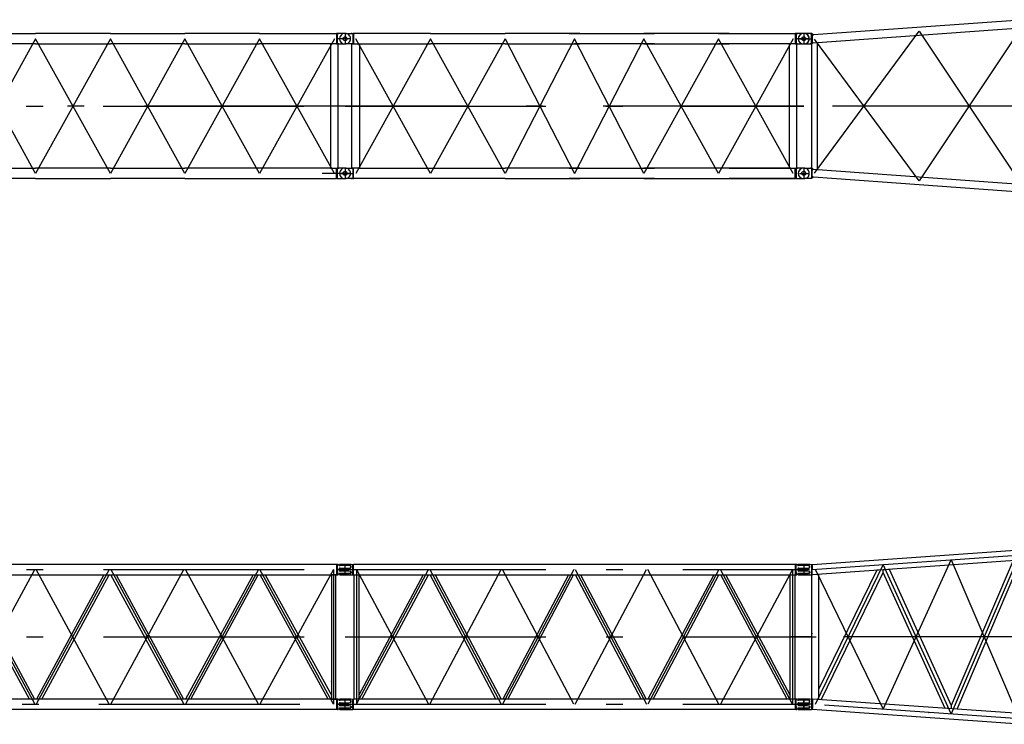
# Model space of a CAD drawing. Extents: x 2355 to 145802, y 9919 to 95870.
# Tile 25 of 60: x 53090 to 65969, y 20568 to 29779. Entities that reach past the tile are written whole.
import ezdxf

# ---------------------------------------------------------------- set-up
doc = ezdxf.new("R2010")
doc.units = 0
doc.header["$LTSCALE"] = 87.5
doc.linetypes.add('CENTER', pattern=[50.5, 30, -9, 2.5, -9])
doc.linetypes.add('HIDDEN', pattern=[12.6, 8.4, -4.2])
doc.layers.add('11', color=7, linetype='CONTINUOUS')

# ---------------------------------------------------------------- blocks, each defined once
blk = doc.blocks.new('*G52')
at = {"layer": '11', "color": 7, "linetype": 'CENTER'}
for p, q in [((45416, 29530), (45274, 29530)), ((45346, 29597), (45346, 29464)), ((46462, 29530), (45486, 27770)), ((46462, 27770), (45486, 29530)), ((47439, 27770), (46462, 29530)), ((47439, 29530), (46462, 27770)), ((48416, 29530), (47439, 27770)), ((48416, 27770), (47439, 29530)), ((49392, 27770), (48416, 29530)), ((49392, 29530), (48416, 27770)), ((50369, 29530), (49392, 27770)), ((50369, 27770), (49392, 29530)), ((51346, 27770), (50369, 29530)), ((51346, 29530), (50369, 27770)), ((52322, 29530), (51346, 27770)), ((52322, 27770), (51346, 29530)), ((53299, 27770), (52322, 29530)), ((53299, 29530), (52322, 27770)), ((54276, 29530), (53299, 27770)), ((54276, 27770), (53299, 29530)), ((55252, 27770), (54276, 29530)), ((55252, 29530), (54276, 27770)), ((56229, 29530), (55252, 27770)), ((56229, 27770), (55252, 29530)), ((57206, 27770), (56229, 29530)), ((57206, 29530), (56229, 27770)), ((57418, 29530), (57234, 29530)), ((57257, 29598), (57263, 29598)), ((57346, 29598), (57346, 29463)), ((57346, 29597), (57346, 29464)), ((57263, 29463), (57252, 29463)), ((57346, 28650), (45346, 28650)), ((45346, 28650), (57346, 28650)), ((45346, 27704), (45346, 27837)), ((45434, 27838), (45428, 27838)), ((57346, 27838), (57346, 27703)), ((45273, 27770), (45457, 27770)), ((45346, 27770), (45417, 27770)), ((45417, 27770), (45429, 27770)), ((45428, 27703), (45439, 27703)), ((57406, 27770), (57046, 27770))]:
    blk.add_line(p, q, dxfattribs=at)
at = {"layer": '11', "color": 7, "linetype": 'CONTINUOUS'}
for p, q in [((45341, 29598), (45346, 29598)), ((45346, 29598), (45351, 29598)), ((45346, 29598), (45446, 29598)), ((45434, 29598), (45428, 29598)), ((45457, 29597), (45446, 29598)), ((46462, 29597), (45457, 29597)), ((46462, 29597), (47439, 29597)), ((48416, 29597), (47439, 29597)), ((48416, 29597), (49392, 29597)), ((50369, 29597), (49392, 29597)), ((50369, 29597), (51346, 29597)), ((52322, 29597), (51346, 29597)), ((52322, 29597), (53299, 29597)), ((54276, 29597), (53299, 29597)), ((54276, 29597), (55252, 29597)), ((56229, 29597), (55252, 29597)), ((56229, 29597), (57235, 29597)), ((57245, 29598), (57235, 29597)), ((57235, 29597), (57235, 29464)), ((57346, 29598), (57245, 29598)), ((57245, 29598), (57245, 29589)), ((57245, 29598), (57245, 29463)), ((45346, 29463), (45341, 29463)), ((45346, 29463), (45351, 29463)), ((45449, 29463), (45346, 29463)), ((45434, 29463), (45428, 29463)), ((45435, 27837), (45435, 29464)), ((45435, 29464), (45536, 29464)), ((45457, 29464), (45435, 29464)), ((45536, 29464), (45536, 27837)), ((45536, 29464), (46462, 29464)), ((47439, 29464), (46462, 29464)), ((47439, 29464), (48416, 29464)), ((49392, 29464), (48416, 29464)), ((49392, 29464), (50369, 29464)), ((51346, 29464), (50369, 29464)), ((51346, 29464), (52322, 29464)), ((53299, 29464), (52322, 29464)), ((53299, 29464), (54276, 29464)), ((55252, 29464), (54276, 29464)), ((55252, 29464), (56229, 29464)), ((57155, 29464), (56229, 29464)), ((57256, 29464), (57155, 29464)), ((57155, 29464), (57155, 27837)), ((57235, 29464), (57256, 29464)), ((57242, 29463), (57346, 29463)), ((57256, 27837), (57256, 29464)), ((45341, 27838), (45346, 27838)), ((45346, 27838), (45351, 27838)), ((45346, 27838), (45446, 27838)), ((45457, 27837), (45435, 27837)), ((45536, 27837), (45435, 27837)), ((45536, 27837), (46462, 27837)), ((46462, 27837), (47439, 27837)), ((48416, 27837), (47439, 27837)), ((48416, 27837), (49392, 27837)), ((50369, 27837), (49392, 27837)), ((50369, 27837), (51346, 27837)), ((52322, 27837), (51346, 27837)), ((52322, 27837), (53299, 27837)), ((54276, 27837), (53299, 27837)), ((54276, 27837), (55252, 27837)), ((56229, 27837), (55252, 27837)), ((57155, 27837), (56229, 27837)), ((57155, 27837), (57256, 27837)), ((57235, 27704), (57235, 27837)), ((57235, 27837), (57256, 27837)), ((57346, 27838), (57245, 27838)), ((57245, 27838), (57245, 27829)), ((57245, 27838), (57245, 27703)), ((57257, 27838), (57263, 27838)), ((45346, 27703), (45341, 27703)), ((45346, 27703), (45351, 27703)), ((45449, 27703), (45346, 27703)), ((45457, 27704), (45449, 27703)), ((46462, 27704), (45457, 27704)), ((47439, 27704), (46462, 27704)), ((47439, 27704), (48416, 27704)), ((49392, 27704), (48416, 27704)), ((49392, 27704), (50369, 27704)), ((51346, 27704), (50369, 27704)), ((51346, 27704), (52322, 27704)), ((53299, 27704), (52322, 27704)), ((53299, 27704), (54276, 27704)), ((55252, 27704), (54276, 27704)), ((55252, 27704), (56229, 27704)), ((56229, 27704), (57235, 27704)), ((57245, 27703), (57235, 27704)), ((57242, 27703), (57346, 27703)), ((57257, 27703), (57263, 27703))]:
    blk.add_line(p, q, dxfattribs=at)
for centre in [(45346, 29530), (57346, 29530), (45346, 27770), (57346, 27770)]:
    blk.add_circle(centre, 25.5, dxfattribs=at)
for centre, start, end in [((45341, 29530), 90, 180), ((45341, 29530), 180, -90), ((45341, 29530), 90, 97.5703), ((45351, 29530), 82.427, 90.0021), ((57351, 29530), 0, 94.2255), ((57351, 29530), -94.2249, 0), ((45341, 29530), -97.5682, -89.9979), ((45351, 29530), -90, -82.4239), ((45341, 27770), 90, 180), ((45341, 27770), 90, 97.5703), ((57351, 27770), 0, 94.2246), ((45341, 27770), 180, -90), ((45341, 27770), -97.5686, -89.9979), ((57351, 27770), -94.2253, 0)]:
    blk.add_arc(centre, 67.5, start, end, dxfattribs=at)
blk = doc.blocks.new('*G53')
at = {"layer": '11', "color": 7, "linetype": 'CENTER'}
for p, q in [((57418, 29530), (57234, 29530)), ((57346, 29597), (57346, 29464)), ((58462, 29530), (57486, 27770)), ((58462, 27770), (57486, 29530)), ((59439, 27770), (58462, 29530)), ((59439, 29530), (58462, 27770)), ((59439, 29530), (58462, 27770)), ((60346, 29530), (59439, 27770)), ((59439, 29530), (60346, 27770)), ((61252, 27770), (60346, 29530)), ((61252, 29530), (60346, 27770)), ((61252, 29530), (60346, 27770)), ((62229, 29530), (61252, 27770)), ((62229, 27770), (61252, 29530)), ((62229, 27770), (61252, 29530)), ((63206, 27770), (62229, 29530)), ((63206, 29530), (62229, 27770)), ((63206, 29530), (62229, 27770)), ((63257, 29598), (63263, 29598)), ((63273, 29530), (63457, 29530)), ((63346, 29598), (63346, 29463)), ((63263, 29463), (63252, 29463)), ((63346, 28650), (57346, 28650)), ((57346, 28650), (63346, 28650)), ((57346, 27838), (57346, 27703)), ((57434, 27838), (57428, 27838)), ((63346, 27837), (63346, 27704)), ((63346, 27837), (63346, 27704)), ((57273, 27770), (57457, 27770)), ((57428, 27703), (57439, 27703)), ((63296, 27770), (63417, 27770))]:
    blk.add_line(p, q, dxfattribs=at)
at = {"layer": '11', "color": 7, "linetype": 'CONTINUOUS'}
for p, q in [((57341, 29598), (57346, 29598)), ((57351, 29598), (57346, 29598)), ((57346, 29598), (57446, 29598)), ((57434, 29598), (57428, 29598)), ((57446, 29598), (57446, 29589)), ((57446, 29598), (57446, 29463)), ((57457, 29597), (57446, 29598)), ((58462, 29597), (57457, 29597)), ((57457, 29597), (57457, 29464)), ((58462, 29597), (59439, 29597)), ((60416, 29597), (59439, 29597)), ((60276, 29597), (61252, 29597)), ((60416, 29597), (61392, 29597)), ((62229, 29597), (61252, 29597)), ((62369, 29597), (61392, 29597)), ((62229, 29597), (63235, 29597)), ((62369, 29597), (63235, 29597)), ((63245, 29598), (63235, 29597)), ((63235, 29597), (63235, 29464)), ((63346, 29598), (63245, 29598)), ((63245, 29598), (63245, 29589)), ((63245, 29598), (63245, 29463)), ((57346, 29463), (57341, 29463)), ((57346, 29463), (57351, 29463)), ((57449, 29463), (57346, 29463)), ((57434, 29463), (57428, 29463)), ((57435, 27837), (57435, 29464)), ((57435, 29464), (57536, 29464)), ((57457, 29464), (57435, 29464)), ((57536, 29464), (57536, 27837)), ((57536, 29464), (58462, 29464)), ((59439, 29464), (58462, 29464)), ((59439, 29464), (60416, 29464)), ((61252, 29464), (60345, 29464)), ((61392, 29464), (60416, 29464)), ((61252, 29464), (62229, 29464)), ((61392, 29464), (62369, 29464)), ((63155, 29464), (62229, 29464)), ((63235, 29464), (62369, 29464)), ((63256, 29464), (63155, 29464)), ((63155, 29464), (63155, 27837)), ((63235, 29464), (63256, 29464)), ((63245, 29463), (63235, 29464)), ((63242, 29463), (63346, 29463)), ((63256, 27837), (63256, 29464)), ((57341, 27838), (57346, 27838)), ((57351, 27838), (57346, 27838)), ((57346, 27838), (57446, 27838)), ((57457, 27837), (57435, 27837)), ((57536, 27837), (57435, 27837)), ((57446, 27838), (57446, 27829)), ((57446, 27838), (57446, 27703)), ((57457, 27704), (57457, 27837)), ((57536, 27837), (58462, 27837)), ((58462, 27837), (59439, 27837)), ((60416, 27837), (59439, 27837)), ((60276, 27837), (61252, 27837)), ((60416, 27837), (61392, 27837)), ((62229, 27837), (61252, 27837)), ((62369, 27837), (61392, 27837)), ((63155, 27837), (62229, 27837)), ((62369, 27837), (63235, 27837)), ((63155, 27837), (63256, 27837)), ((63235, 27704), (63235, 27837)), ((63235, 27837), (63256, 27837)), ((63346, 27838), (63245, 27838)), ((63245, 27838), (63245, 27829)), ((63245, 27838), (63245, 27703)), ((63257, 27838), (63263, 27838)), ((57346, 27703), (57341, 27703)), ((57346, 27703), (57351, 27703)), ((57446, 27703), (57346, 27703)), ((57446, 27703), (57457, 27704)), ((58462, 27704), (57457, 27704)), ((59439, 27704), (58462, 27704)), ((59439, 27704), (60416, 27704)), ((61252, 27704), (60276, 27704)), ((61392, 27704), (60416, 27704)), ((61252, 27704), (62229, 27704)), ((61392, 27704), (62369, 27704)), ((62229, 27704), (63235, 27704)), ((63235, 27704), (62369, 27704)), ((63245, 27703), (63235, 27704)), ((63242, 27703), (63346, 27703)), ((63257, 27703), (63263, 27703))]:
    blk.add_line(p, q, dxfattribs=at)
for centre in [(57346, 29530), (63346, 29530), (57346, 27770), (63346, 27770)]:
    blk.add_circle(centre, 25.5, dxfattribs=at)
for centre, start, end in [((57341, 29530), 90, 180), ((57341, 29530), 180, -90), ((63351, 29530), 0, 94.2255), ((63351, 29530), -94.2249, 0), ((57341, 27770), 90, 180), ((57341, 27770), 90, 97.5703), ((63351, 27770), 0, 94.2246), ((57341, 27770), 180, -90), ((57341, 27770), -97.5686, -89.9979), ((63351, 27770), -94.2253, 0)]:
    blk.add_arc(centre, 67.5, start, end, dxfattribs=at)
blk = doc.blocks.new('*G113')
at = {"layer": '11', "color": 7, "linetype": 'CONTINUOUS'}
for p, q in [((66237, 29779), (63475, 29579)), ((66251, 29764), (66237, 29779)), ((66251, 29725), (66251, 29768)), ((66251, 29768), (66259, 29768)), ((66259, 29768), (66262, 29777)), ((66262, 29777), (66356, 29777)), ((66262, 29777), (66262, 29725)), ((66278, 29680), (66278, 29770)), ((63468, 29477), (66242, 29675)), ((66191, 29683), (66261, 29672)), ((66191, 27627), (66191, 29683)), ((66242, 29675), (66251, 29686)), ((66251, 29725), (66251, 29682)), ((66251, 29682), (66259, 29682)), ((66256, 29725), (66394, 29725)), ((66259, 29682), (66262, 29672)), ((66261, 29672), (66261, 27620)), ((66262, 29672), (66262, 29725)), ((66356, 29672), (66262, 29672)), ((63346, 29597), (63341, 29597)), ((63351, 29598), (63346, 29598)), ((63449, 29597), (63346, 29597)), ((63446, 29462), (63446, 29597)), ((63475, 29579), (63449, 29597)), ((63475, 29579), (63457, 29569)), ((63457, 29569), (63457, 29491)), ((63341, 29462), (63346, 29462)), ((63346, 29463), (63351, 29463)), ((63346, 29462), (63446, 29462)), ((63468, 29477), (63446, 29462)), ((63446, 29462), (63446, 29471)), ((63451, 27835), (63451, 29459)), ((63457, 29491), (63468, 29477)), ((63521, 29480), (63521, 27820)), ((63341, 27838), (63346, 27838)), ((63346, 27838), (63446, 27838)), ((63434, 27838), (63428, 27838)), ((63446, 27838), (63446, 27829)), ((63446, 27838), (63446, 27703)), ((63468, 27823), (63446, 27838)), ((63457, 27809), (63468, 27823)), ((63468, 27823), (66242, 27625)), ((63346, 27703), (63341, 27703)), ((63449, 27703), (63346, 27703)), ((63434, 27703), (63428, 27703)), ((63475, 27721), (63449, 27703)), ((63457, 27731), (63457, 27809)), ((63475, 27721), (63457, 27731)), ((66237, 27521), (63475, 27721)), ((66242, 27625), (66251, 27614)), ((66251, 27575), (66251, 27618)), ((66251, 27618), (66259, 27618)), ((66251, 27575), (66251, 27532)), ((66256, 27575), (66408, 27575)), ((66259, 27618), (66262, 27627)), ((66356, 27627), (66262, 27627)), ((66262, 27627), (66262, 27575)), ((66262, 27522), (66262, 27575)), ((66346, 27495), (66346, 27655)), ((66251, 27536), (66237, 27521)), ((66251, 27532), (66259, 27532)), ((66259, 27532), (66262, 27522)), ((66262, 27522), (66356, 27522))]:
    blk.add_line(p, q, dxfattribs=at)
at = {"layer": '11', "color": 7, "linetype": 'HIDDEN'}
for p, q in [((66251, 29686), (66251, 29764)), ((63457, 29569), (63457, 29491)), ((63457, 27731), (63457, 27809)), ((66251, 27614), (66251, 27536))]:
    blk.add_line(p, q, dxfattribs=at)
at = {"layer": '11', "color": 7, "linetype": 'CENTER'}
for p, q in [((66346, 29771), (66346, 29678)), ((63486, 27773), (64856, 29628)), ((66226, 29723), (64856, 27672)), ((64856, 29628), (66224, 27577)), ((66251, 29725), (66408, 29725)), ((63418, 29530), (63234, 29530)), ((63346, 29598), (63346, 29463)), ((63428, 29597), (63439, 29597)), ((64856, 27672), (63486, 29525)), ((63434, 29462), (63428, 29462)), ((66346, 28650), (63346, 28650)), ((63346, 27837), (63346, 27704)), ((63290, 27770), (63417, 27770)), ((66251, 27575), (66408, 27575)), ((66273, 27627), (66262, 27627)), ((66346, 27522), (66346, 27627)), ((66262, 27522), (66273, 27522))]:
    blk.add_line(p, q, dxfattribs=at)
at = {"layer": '11', "color": 7, "linetype": 'CONTINUOUS'}
for centre, radius in [((66346, 29725), 27.5), ((63346, 29530), 25.5), ((63346, 27770), 25.5), ((66346, 27575), 27.5)]:
    blk.add_circle(centre, radius, dxfattribs=at)
for centre, radius, start, end in [((66356, 29725), 52.5, -90, 90), ((63341, 29530), 67.5, 90, 180), ((63341, 29530), 67.5, 180, -90), ((63351, 29530), 67.5, 0, 90), ((63351, 29530), 67.5, -90, 0), ((63341, 27770), 67.5, 90, 180), ((63341, 27770), 67.5, 180, -90), ((66356, 27575), 52.5, -90, 90)]:
    blk.add_arc(centre, radius, start, end, dxfattribs=at)
blk = doc.blocks.new('*G131')
at = {"layer": '11', "color": 7, "linetype": 'CONTINUOUS'}
for p, q in [((63458, 22658), (66233, 22852)), ((66233, 22852), (66245, 22853)), ((66234, 22786), (66234, 22852)), ((66245, 22853), (66252, 22853)), ((66245, 22853), (66245, 22718)), ((66256, 22851), (66262, 22844)), ((66268, 22795), (66268, 22786)), ((66277, 22837), (66403, 22837)), ((66388, 22805), (66278, 22805)), ((66414, 22809), (66388, 22805)), ((66403, 22837), (66414, 22833)), ((66418, 22828), (66418, 22814)), ((66233, 22719), (63458, 22524)), ((64978, 22709), (64978, 22709)), ((66086, 22708), (65274, 20813)), ((66121, 22564), (66121, 22711)), ((66121, 20710), (66121, 22711)), ((66210, 22717), (66210, 20704)), ((66245, 22718), (66233, 22719)), ((66234, 22786), (66234, 22719)), ((66252, 22718), (66245, 22718)), ((66262, 22727), (66256, 22720)), ((66268, 22786), (66268, 22776)), ((66403, 22735), (66277, 22735)), ((66278, 22766), (66388, 22766)), ((66388, 22766), (66414, 22762)), ((66414, 22738), (66403, 22735)), ((66418, 22757), (66418, 22743)), ((63273, 22649), (63273, 22655)), ((63273, 22591), (63273, 22599)), ((63273, 22591), (63273, 22582)), ((63276, 22604), (63288, 22608)), ((63276, 22577), (63288, 22573)), ((63278, 22660), (63418, 22660)), ((63413, 22644), (63278, 22644)), ((63413, 22538), (63278, 22538)), ((63288, 22608), (63394, 22608)), ((63288, 22573), (63394, 22573)), ((63395, 22608), (63414, 22611)), ((63395, 22573), (63414, 22570)), ((63418, 22660), (63423, 22660)), ((63423, 22660), (63446, 22658)), ((63423, 22621), (63423, 22634)), ((63423, 22560), (63423, 22548)), ((63446, 22658), (63446, 22642)), ((63446, 22658), (63458, 22658)), ((63446, 22642), (63446, 22613)), ((63446, 22613), (63446, 22523)), ((63457, 22658), (63457, 22591)), ((63457, 22524), (63457, 22591)), ((64300, 22583), (63540, 21021)), ((63574, 20889), (64384, 22552)), ((64384, 22589), (64300, 22583)), ((64384, 22589), (64462, 22595)), ((64384, 22552), (64384, 22589)), ((64384, 22552), (64384, 22589)), ((65193, 20775), (64384, 22552)), ((64462, 22595), (65274, 20813)), ((65350, 20764), (66121, 22564)), ((63273, 22533), (63273, 22526)), ((63278, 22521), (63418, 22521)), ((63418, 22521), (63423, 22521)), ((63423, 22521), (63446, 22523)), ((63446, 22523), (63458, 22524)), ((63451, 20898), (63451, 22524)), ((63540, 22530), (63540, 20891)), ((63540, 21021), (63540, 20891)), ((63273, 20889), (63273, 20895)), ((63278, 20900), (63418, 20900)), ((63413, 20884), (63278, 20884)), ((63418, 20900), (63423, 20900)), ((63423, 20900), (63446, 20898)), ((63423, 20861), (63423, 20874)), ((63446, 20898), (63446, 20763)), ((66232, 20703), (63458, 20897)), ((63273, 20831), (63273, 20839)), ((63273, 20831), (63273, 20822)), ((63273, 20773), (63273, 20766)), ((63276, 20844), (63288, 20848)), ((63276, 20817), (63288, 20813)), ((63413, 20778), (63278, 20778)), ((63278, 20761), (63418, 20761)), ((63288, 20848), (63394, 20848)), ((63288, 20813), (63394, 20813)), ((63395, 20848), (63414, 20851)), ((63395, 20813), (63414, 20810)), ((63418, 20761), (63423, 20761)), ((63423, 20800), (63423, 20788)), ((63423, 20761), (63446, 20763)), ((63446, 20763), (63458, 20764)), ((63458, 20764), (66232, 20569)), ((65274, 20813), (65274, 20770)), ((66232, 20703), (66245, 20703)), ((66234, 20636), (66234, 20703)), ((66234, 20569), (66234, 20636)), ((66245, 20703), (66252, 20703)), ((66245, 20703), (66245, 20568)), ((66256, 20701), (66262, 20694)), ((66268, 20645), (66268, 20636)), ((66268, 20636), (66268, 20626)), ((66277, 20687), (66403, 20687)), ((66388, 20655), (66278, 20655)), ((66278, 20616), (66388, 20616)), ((66414, 20659), (66388, 20655)), ((66388, 20616), (66414, 20612)), ((66403, 20687), (66414, 20683)), ((66418, 20678), (66418, 20664)), ((66418, 20607), (66418, 20593)), ((66245, 20568), (66232, 20569)), ((66252, 20568), (66245, 20568)), ((66245, 20568), (66245, 20568)), ((66262, 20577), (66256, 20570)), ((66403, 20585), (66277, 20585)), ((66414, 20588), (66403, 20585))]:
    blk.add_line(p, q, dxfattribs=at)
at = {"layer": '11', "color": 7, "linetype": 'CENTER'}
for p, q in [((66345, 22838), (66345, 22733)), ((63457, 22591), (66237, 22786)), ((64385, 20765), (65275, 22718)), ((64918, 22693), (64916, 22693)), ((64979, 22698), (64978, 22698)), ((66165, 22781), (65275, 20703)), ((65275, 22718), (66165, 20641)), ((66165, 22781), (66165, 20641)), ((66457, 22786), (66273, 22786)), ((63236, 22591), (63420, 22591)), ((63345, 22660), (63345, 22523)), ((64385, 22656), (63495, 20828)), ((63495, 22594), (64385, 20765)), ((65275, 20703), (64385, 22656)), ((63450, 21711), (63181, 21711)), ((63239, 21711), (63507, 21711)), ((66489, 21711), (63247, 21711)), ((63456, 21753), (63456, 21752)), ((63345, 20900), (63345, 20763)), ((63446, 20898), (63457, 20898)), ((63457, 20898), (63462, 20898)), ((63462, 20898), (63462, 20884)), ((63462, 20884), (63462, 20778)), ((63236, 20831), (63420, 20831)), ((66234, 20636), (63462, 20830)), ((63462, 20763), (63462, 20778)), ((64979, 20724), (64980, 20724)), ((66457, 20636), (66273, 20636)), ((66345, 20688), (66345, 20583))]:
    blk.add_line(p, q, dxfattribs=at)
at = {"layer": '11', "color": 7, "linetype": 'CONTINUOUS'}
for points in [[(63394, 22608), (63395, 22608)], [(63394, 22573), (63395, 22573)], [(63394, 20848), (63395, 20848)], [(63394, 20813), (63395, 20813)], [(66394, 20618), (66395, 20618)]]:
    blk.add_lwpolyline(points, dxfattribs=at)
for centre, radius, start, end in [((66252, 22848), 4.99, 38.0549, 90.141), ((66277, 22857), 20, -141.9904, -89.999), ((66278, 22795), 10, 90, 180), ((66413, 22828), 5, 0, 71.5098), ((66413, 22814), 5, -71.5669, -0.0018), ((66252, 22723), 5.01, -90, -38.0778), ((66277, 22715), 20, 90, 141.9604), ((66278, 22776), 10, 180, -89.9781), ((66413, 22757), 4.99, 0, 71.6314), ((66413, 22743), 5, -71.5061, -0.0018), ((63278, 22655), 5.01, 90, 179.8515), ((63278, 22649), 5, 180, -90), ((63278, 22599), 5.01, 108.5463, 179.972), ((63278, 22582), 5, 180, -108.4529), ((63278, 22533), 5, 90, -179.8601), ((63413, 22634), 10, 0, 89.9825), ((63413, 22548), 10, -90, 0.0175), ((63413, 22621), 10, -81.7211, -0.002), ((63413, 22560), 10, 0, 81.7537), ((63278, 22526), 5, 180, -90.0873), ((63278, 20895), 5, 90, 179.9476), ((63278, 20889), 5, 180, -89.9301), ((63413, 20874), 10, 0, 90.0109), ((63278, 20839), 5, 108.4939, 179.9982), ((63278, 20822), 5, 180, -108.5166), ((63278, 20773), 5, 90, -179.86), ((63278, 20766), 5, 180, -90.0524), ((63413, 20788), 10, -90, 0.0284), ((63413, 20861), 10, -81.7211, -0.002), ((63413, 20800), 10, 0, 81.7191), ((66252, 20698), 5.01, 38.1028, 90.001), ((66277, 20707), 20, -141.9723, -89.999), ((66278, 20645), 10, 90, -179.9978), ((66278, 20626), 10, 180, -89.9738), ((66413, 20678), 5, 0, 71.5706), ((66413, 20664), 5, -71.5765, -0.0149), ((66413, 20607), 5, 0, 71.565), ((66252, 20573), 5.01, -90, -38.0538), ((66277, 20565), 20, 90, 141.9528), ((66413, 20593), 5, -71.571, 0.02)]:
    blk.add_arc(centre, radius, start, end, dxfattribs=at)
blk = doc.blocks.new('*G132')
at = {"layer": '11', "color": 7, "linetype": 'CENTER'}
for p, q in [((57236, 22591), (57420, 22591)), ((57347, 22521), (57347, 22658)), ((57347, 22591), (63347, 22591)), ((57497, 22591), (58437, 20831)), ((57497, 22591), (57497, 20831)), ((57497, 20831), (58437, 22591)), ((58457, 20831), (59387, 22591)), ((58457, 22591), (59387, 20831)), ((60337, 20831), (59407, 22591)), ((60337, 22591), (59407, 20831)), ((60357, 20831), (61287, 22591)), ((60357, 22591), (61287, 20831)), ((62237, 20831), (61307, 22591)), ((62237, 22591), (61307, 20831)), ((63197, 22591), (62257, 20831)), ((63197, 20831), (62257, 22591)), ((63197, 22591), (63197, 20831)), ((63236, 22591), (63420, 22591)), ((63345, 22660), (63345, 22523)), ((57347, 21711), (63347, 21711)), ((63450, 21711), (63181, 21711)), ((63239, 21711), (63507, 21711)), ((63456, 21753), (63456, 21752)), ((57347, 20761), (57347, 20898)), ((63345, 20778), (63345, 20883)), ((57236, 20831), (57420, 20831)), ((57347, 20831), (63347, 20831)), ((63457, 20831), (63273, 20831))]:
    blk.add_line(p, q, dxfattribs=at)
at = {"layer": '11', "color": 7, "linetype": 'CONTINUOUS'}
for p, q in [((57275, 22649), (57275, 22655)), ((57275, 22591), (57275, 22599)), ((57275, 22591), (57275, 22582)), ((57278, 22604), (57290, 22608)), ((57278, 22577), (57290, 22573)), ((57280, 22660), (57420, 22660)), ((57415, 22644), (57280, 22644)), ((57415, 22538), (57280, 22538)), ((57290, 22608), (57396, 22608)), ((57290, 22573), (57396, 22573)), ((57397, 22608), (57416, 22611)), ((57397, 22573), (57416, 22570)), ((57420, 22660), (57425, 22660)), ((57425, 22660), (57448, 22658)), ((57425, 22621), (57425, 22634)), ((57425, 22560), (57425, 22548)), ((57448, 22535), (57448, 22658)), ((57448, 22658), (57458, 22657)), ((57448, 22564), (57448, 22535)), ((57458, 22524), (57458, 22657)), ((63237, 22657), (57458, 22657)), ((63247, 22658), (63237, 22657)), ((63237, 22524), (63237, 22657)), ((63247, 22537), (63247, 22658)), ((63254, 22658), (63247, 22658)), ((63247, 22658), (63247, 22658)), ((63247, 22561), (63247, 22537)), ((63264, 22649), (63258, 22656)), ((63270, 22591), (63270, 22600)), ((63270, 22581), (63270, 22591)), ((63405, 22642), (63279, 22642)), ((63279, 22540), (63405, 22540)), ((63280, 22610), (63390, 22610)), ((63390, 22571), (63280, 22571)), ((63390, 22610), (63416, 22614)), ((63416, 22567), (63390, 22571)), ((63416, 22638), (63405, 22642)), ((63405, 22540), (63416, 22543)), ((63420, 22619), (63420, 22633)), ((63420, 22548), (63420, 22562)), ((57275, 22533), (57275, 22526)), ((57280, 22521), (57420, 22521)), ((57420, 22521), (57425, 22521)), ((57425, 22521), (57448, 22523)), ((57448, 22523), (57448, 22535)), ((57448, 22523), (57458, 22524)), ((57458, 22524), (63237, 22524)), ((57467, 20897), (57467, 22524)), ((57467, 22524), (57527, 22524)), ((57527, 22524), (57527, 20897)), ((58368, 22524), (57527, 20951)), ((57567, 20897), (58436, 22524)), ((59318, 20897), (58458, 22524)), ((58526, 22524), (59386, 20897)), ((60268, 22524), (59408, 20897)), ((59476, 20897), (60336, 22524)), ((61218, 20897), (60358, 22524)), ((60426, 22524), (61286, 20897)), ((62168, 22524), (61308, 20897)), ((61376, 20897), (62236, 22524)), ((63128, 20897), (62259, 22524)), ((62854, 21537), (62327, 22524)), ((63167, 21537), (63167, 22524)), ((63167, 22524), (63227, 22524)), ((63227, 22524), (63227, 20897)), ((63237, 22524), (63247, 22523)), ((63247, 22523), (63247, 22537)), ((63247, 22523), (63254, 22523)), ((63258, 22525), (63264, 22532)), ((62960, 21339), (62897, 21457)), ((63167, 21344), (63167, 21462)), ((63063, 21146), (62994, 21275)), ((63167, 21151), (63167, 21280)), ((63167, 20897), (63167, 21087)), ((57275, 20889), (57275, 20895)), ((57280, 20900), (57420, 20900)), ((57415, 20884), (57280, 20884)), ((57420, 20900), (57425, 20900)), ((57425, 20900), (57448, 20898)), ((57425, 20861), (57425, 20874)), ((57448, 20775), (57448, 20898)), ((57448, 20898), (57458, 20897)), ((57458, 20764), (57458, 20897)), ((63237, 20897), (57458, 20897)), ((57527, 20897), (57467, 20897)), ((63227, 20897), (63167, 20897)), ((63247, 20898), (63237, 20897)), ((63237, 20764), (63237, 20897)), ((63247, 20777), (63247, 20898)), ((63254, 20898), (63247, 20898)), ((63247, 20898), (63247, 20898)), ((63264, 20889), (63258, 20896)), ((63405, 20882), (63279, 20882)), ((63416, 20878), (63405, 20882)), ((63420, 20859), (63420, 20873)), ((57275, 20831), (57275, 20839)), ((57275, 20831), (57275, 20822)), ((57275, 20773), (57275, 20766)), ((57278, 20844), (57290, 20848)), ((57278, 20817), (57290, 20813)), ((57415, 20778), (57280, 20778)), ((57280, 20761), (57420, 20761)), ((57290, 20848), (57396, 20848)), ((57290, 20813), (57396, 20813)), ((57397, 20848), (57416, 20851)), ((57397, 20813), (57416, 20810)), ((57420, 20761), (57425, 20761)), ((57425, 20800), (57425, 20788)), ((57425, 20761), (57448, 20763)), ((57448, 20804), (57448, 20775)), ((57448, 20763), (57448, 20775)), ((57448, 20763), (57458, 20764)), ((57458, 20764), (63237, 20764)), ((59347, 20768), (59347, 20768)), ((59349, 20836), (59349, 20836)), ((60297, 20768), (60297, 20768)), ((60299, 20825), (60299, 20825)), ((60396, 20825), (60396, 20825)), ((61247, 20768), (61247, 20768)), ((61249, 20836), (61249, 20836)), ((63237, 20764), (63247, 20763)), ((63247, 20801), (63247, 20777)), ((63247, 20763), (63247, 20777)), ((63247, 20763), (63254, 20763)), ((63258, 20765), (63264, 20772)), ((63270, 20831), (63270, 20840)), ((63270, 20821), (63270, 20831)), ((63279, 20780), (63405, 20780)), ((63280, 20850), (63390, 20850)), ((63390, 20811), (63280, 20811)), ((63390, 20850), (63416, 20854)), ((63416, 20807), (63390, 20811)), ((63405, 20780), (63416, 20783)), ((63420, 20788), (63420, 20802))]:
    blk.add_line(p, q, dxfattribs=at)
at = {"layer": '11', "color": 7, "linetype": 'HIDDEN'}
for p, q in [((62897, 21457), (62854, 21537)), ((63167, 21462), (63167, 21537)), ((62994, 21275), (62960, 21339)), ((63167, 21280), (63167, 21344)), ((63167, 20951), (63063, 21146)), ((63167, 21087), (63167, 21151))]:
    blk.add_line(p, q, dxfattribs=at)
at = {"layer": '11', "color": 7, "linetype": 'CONTINUOUS'}
for points in [[(57396, 22608), (57397, 22608)], [(57396, 22573), (57397, 22573)], [(57396, 20848), (57397, 20848)], [(57396, 20813), (57397, 20813)]]:
    blk.add_lwpolyline(points, dxfattribs=at)
for centre, radius, start, end in [((57280, 22655), 5.01, 90, 179.8603), ((57280, 22649), 5, 180, -90), ((57280, 22599), 5, 108.5161, -179.9144), ((57280, 22582), 4.99, 180, -108.267), ((57280, 22533), 5, 90, -179.8601), ((57415, 22634), 10, 0, 89.9607), ((57415, 22548), 10, -90, -0.0087), ((57415, 22621), 10, -81.7211, -0.002), ((57415, 22560), 10, 0, 81.7191), ((63254, 22653), 5, 38.0875, 90.001), ((63279, 22662), 20, -141.9753, -90.0165), ((63279, 22520), 20, 90, 141.9432), ((63280, 22600), 10, 90, 179.9913), ((63280, 22581), 10, 180, -90), ((63415, 22633), 5, 0, 71.583), ((63415, 22619), 5, -71.5669, -0.0018), ((63415, 22562), 5, 0, 71.571), ((63415, 22548), 5, -71.5669, -0.0018), ((57280, 22526), 5, 180, -90.0873), ((63254, 22528), 5, -90, -38.0721), ((57280, 20895), 5, 90, 179.9214), ((57280, 20889), 5, 180, -90), ((57415, 20874), 10, 0, 89.9497), ((63254, 20893), 5, 38.0669, 90.001), ((63279, 20902), 20, -141.974, -89.999), ((63415, 20873), 5, 0, 71.583), ((57280, 20839), 5, 108.512, -179.945), ((57280, 20822), 4.99, 180, -108.3841), ((57280, 20773), 5, 90, -179.86), ((57280, 20766), 5, 180, -90.048), ((57415, 20788), 10, -90, 0), ((57415, 20861), 10, -81.7211, -0.002), ((57415, 20800), 10, 0, 81.7191), ((63254, 20768), 4.99, -90, -37.9356), ((63279, 20760), 20, 90, 141.9647), ((63280, 20840), 10, 90, 180), ((63280, 20821), 10, 180, -89.965), ((63415, 20859), 5, -71.5061, -0.0018), ((63415, 20802), 5, 0, 71.4983), ((63415, 20788), 5, -71.5669, -0.0018)]:
    blk.add_arc(centre, radius, start, end, dxfattribs=at)
blk = doc.blocks.new('*G133')
at = {"layer": '11', "color": 7, "linetype": 'CENTER'}
for p, q in [((45236, 22591), (45420, 22591)), ((45347, 22521), (45347, 22658)), ((45347, 22591), (57410, 22591)), ((45497, 22591), (45497, 20831)), ((45497, 22591), (46462, 20831)), ((45497, 20831), (46462, 22591)), ((46482, 20831), (47437, 22591)), ((46482, 22591), (47437, 20831)), ((48412, 20831), (47457, 22591)), ((48412, 22591), (47457, 20831)), ((48432, 20831), (49387, 22591)), ((48432, 22591), (49387, 20831)), ((50362, 20831), (49407, 22591)), ((50362, 22591), (49407, 20831)), ((50382, 20831), (51337, 22591)), ((50382, 22591), (51337, 20831)), ((51347, 22591), (51307, 22591)), ((51317, 22591), (51315, 22591)), ((51387, 22591), (51347, 22591)), ((52312, 20831), (51357, 22591)), ((52312, 22591), (51357, 20831)), ((51378, 22591), (51377, 22591)), ((52322, 22591), (52282, 22591)), ((52292, 22591), (52290, 22591)), ((52362, 22591), (52322, 22591)), ((52332, 20831), (53287, 22591)), ((52332, 22591), (53287, 20831)), ((52353, 22591), (52352, 22591)), ((54262, 20831), (53307, 22591)), ((54262, 22591), (53307, 20831)), ((54282, 20831), (55237, 22591)), ((54282, 22591), (55237, 20831)), ((56212, 20831), (55257, 22591)), ((56212, 22591), (55257, 20831)), ((57197, 22591), (56232, 20831)), ((57197, 20831), (56232, 22591)), ((57197, 22591), (57197, 20831)), ((57347, 22538), (57347, 22643)), ((45239, 21711), (45507, 21711)), ((45347, 21711), (57347, 21711)), ((45347, 20761), (45347, 20898)), ((57347, 20778), (57347, 20883)), ((45290, 20831), (57347, 20831)), ((51307, 20831), (51347, 20831)), ((51316, 20831), (51318, 20831)), ((51347, 20831), (51387, 20831)), ((51378, 20831), (51379, 20831)), ((57236, 20831), (57420, 20831))]:
    blk.add_line(p, q, dxfattribs=at)
at = {"layer": '11', "color": 7, "linetype": 'CONTINUOUS'}
for p, q in [((45275, 22649), (45275, 22655)), ((45275, 22591), (45275, 22599)), ((45275, 22591), (45275, 22582)), ((45278, 22604), (45290, 22608)), ((45278, 22577), (45290, 22573)), ((45280, 22660), (45420, 22660)), ((45415, 22644), (45280, 22644)), ((45415, 22538), (45280, 22538)), ((45290, 22608), (45396, 22608)), ((45290, 22573), (45396, 22573)), ((45397, 22608), (45416, 22611)), ((45397, 22573), (45416, 22570)), ((45420, 22660), (45425, 22660)), ((45425, 22660), (45448, 22658)), ((45425, 22621), (45425, 22634)), ((45425, 22560), (45425, 22548)), ((45448, 22535), (45448, 22658)), ((45448, 22658), (45457, 22657)), ((45448, 22564), (45448, 22535)), ((45457, 22524), (45457, 22657)), ((57237, 22657), (45457, 22657)), ((57247, 22658), (57237, 22657)), ((57237, 22524), (57237, 22657)), ((57247, 22537), (57247, 22658)), ((57254, 22658), (57247, 22658)), ((57247, 22658), (57247, 22658)), ((57247, 22561), (57247, 22537)), ((57264, 22649), (57258, 22656)), ((57270, 22591), (57270, 22600)), ((57270, 22581), (57270, 22591)), ((57405, 22642), (57279, 22642)), ((57279, 22540), (57405, 22540)), ((57280, 22610), (57390, 22610)), ((57390, 22571), (57280, 22571)), ((57390, 22610), (57416, 22614)), ((57416, 22567), (57390, 22571)), ((57416, 22638), (57405, 22642)), ((57405, 22540), (57416, 22543)), ((57420, 22619), (57420, 22633)), ((57420, 22548), (57420, 22562)), ((45275, 22533), (45275, 22526)), ((45280, 22521), (45420, 22521)), ((45420, 22521), (45425, 22521)), ((45425, 22521), (45448, 22523)), ((45448, 22523), (45448, 22535)), ((45448, 22523), (45457, 22524)), ((45457, 22524), (57237, 22524)), ((45527, 22524), (45467, 22524)), ((45467, 22524), (45467, 20897)), ((45527, 20897), (45527, 22524)), ((46391, 22524), (45527, 20948)), ((45568, 20897), (46460, 22524)), ((47367, 20897), (46484, 22524)), ((46553, 22524), (47435, 20897)), ((48342, 22524), (47459, 20897)), ((47528, 20897), (48410, 22524)), ((49317, 20897), (48434, 22524)), ((48503, 22524), (49385, 20897)), ((50292, 22524), (49409, 20897)), ((49478, 20897), (50360, 22524)), ((51267, 20897), (50384, 22524)), ((50453, 22524), (51335, 20897)), ((52242, 22524), (51359, 20897)), ((51428, 20897), (52310, 22524)), ((53217, 20897), (52334, 22524)), ((52403, 22524), (53285, 20897)), ((54192, 22524), (53309, 20897)), ((53378, 20897), (54260, 22524)), ((55167, 20897), (54284, 22524)), ((54353, 22524), (55235, 20897)), ((56142, 22524), (55259, 20897)), ((55328, 20897), (56210, 22524)), ((57126, 20897), (56234, 22524)), ((56303, 22524), (57167, 20948)), ((57227, 22524), (57167, 22524)), ((57167, 22524), (57167, 20897)), ((57227, 20897), (57227, 22524)), ((57237, 22524), (57247, 22523)), ((57247, 22523), (57247, 22537)), ((57247, 22523), (57254, 22523)), ((57258, 22525), (57264, 22532)), ((57167, 21132), (57167, 21132)), ((57167, 21127), (57167, 21132)), ((57167, 21115), (57167, 21109)), ((57167, 21109), (57167, 21109)), ((45275, 20889), (45275, 20895)), ((45280, 20900), (45420, 20900)), ((45415, 20884), (45280, 20884)), ((45420, 20900), (45425, 20900)), ((45425, 20900), (45448, 20898)), ((45425, 20861), (45425, 20874)), ((45448, 20775), (45448, 20898)), ((45448, 20898), (45457, 20897)), ((45457, 20764), (45457, 20897)), ((46940, 20897), (45457, 20897)), ((45467, 20897), (45527, 20897)), ((49865, 20897), (46980, 20897)), ((52790, 20897), (49905, 20897)), ((55715, 20897), (52830, 20897)), ((57237, 20897), (55755, 20897)), ((57167, 20897), (57227, 20897)), ((57247, 20898), (57237, 20897)), ((57237, 20764), (57237, 20897)), ((57247, 20777), (57247, 20898)), ((57254, 20898), (57247, 20898)), ((57247, 20898), (57247, 20898)), ((57264, 20889), (57258, 20896)), ((57405, 20882), (57279, 20882)), ((57416, 20878), (57405, 20882)), ((57420, 20859), (57420, 20873)), ((45275, 20831), (45275, 20839)), ((45275, 20831), (45275, 20822)), ((45275, 20773), (45275, 20766)), ((45278, 20844), (45290, 20848)), ((45278, 20817), (45290, 20813)), ((45415, 20778), (45280, 20778)), ((45280, 20761), (45420, 20761)), ((45290, 20848), (45396, 20848)), ((45290, 20813), (45396, 20813)), ((45397, 20848), (45416, 20851)), ((45397, 20813), (45416, 20810)), ((45420, 20761), (45425, 20761)), ((45425, 20800), (45425, 20788)), ((45425, 20761), (45448, 20763)), ((45448, 20804), (45448, 20775)), ((45448, 20763), (45448, 20775)), ((45448, 20763), (45457, 20764)), ((45457, 20764), (57237, 20764)), ((57237, 20764), (57247, 20763)), ((57247, 20801), (57247, 20777)), ((57247, 20763), (57247, 20777)), ((57247, 20763), (57254, 20763)), ((57258, 20765), (57264, 20772)), ((57270, 20831), (57270, 20840)), ((57270, 20821), (57270, 20831)), ((57279, 20780), (57405, 20780)), ((57280, 20850), (57390, 20850)), ((57390, 20811), (57280, 20811)), ((57390, 20850), (57416, 20854)), ((57416, 20807), (57390, 20811)), ((57405, 20780), (57416, 20783)), ((57420, 20788), (57420, 20802))]:
    blk.add_line(p, q, dxfattribs=at)
at = {"layer": '11', "color": 7, "linetype": 'HIDDEN'}
for p, q in [((46980, 20897), (46940, 20897)), ((49905, 20897), (49865, 20897)), ((52830, 20897), (52790, 20897)), ((55755, 20897), (55715, 20897))]:
    blk.add_line(p, q, dxfattribs=at)
at = {"layer": '11', "color": 7, "linetype": 'CONTINUOUS'}
for points in [[(45396, 22608), (45397, 22608)], [(45396, 22573), (45397, 22573)], [(45396, 20848), (45397, 20848)], [(45396, 20813), (45397, 20813)], [(57254, 20763), (57255, 20763), (57255, 20763), (57256, 20763), (57256, 20763), (57257, 20764), (57257, 20764), (57257, 20764), (57258, 20764), (57258, 20765), (57258, 20765)]]:
    blk.add_lwpolyline(points, dxfattribs=at)
for centre, radius, start, end in [((45280, 22655), 5, 90, -179.9913), ((45280, 22649), 5, 180, -90.0699), ((45280, 22599), 5, 108.4663, -179.9669), ((45280, 22582), 4.99, 180, -108.3271), ((45280, 22533), 5, 90, 180), ((45415, 22634), 10, 0, 89.9869), ((45415, 22548), 10, -90, 0), ((45415, 22621), 10, -81.7385, -0.0021), ((45415, 22560), 10, 0, 81.7364), ((57254, 22653), 5, 38.0875, 90.001), ((57279, 22662), 20, -141.9732, -89.999), ((57279, 22520), 20, 90, 141.9638), ((57280, 22600), 10, 90, 179.9913), ((57280, 22581), 10, 180, -89.965), ((57415, 22633), 5, 0, 71.565), ((57415, 22619), 5, -71.5669, -0.0018), ((57415, 22562), 5, 0, 71.571), ((57415, 22548), 5, -71.5669, -0.0018), ((45280, 22526), 5, 180, -89.9213), ((57254, 22528), 5, -90, -38.0721), ((45280, 20895), 4.99, 90, -179.9212), ((45280, 20889), 5, 180, -90.0349), ((45415, 20874), 10, 0, 89.9891), ((57254, 20893), 5, 38.0669, 90.001), ((57279, 20902), 20, -141.9779, -89.999), ((57415, 20873), 5, 0, 71.4595), ((45280, 20839), 5.01, 108.4745, 179.937), ((45280, 20822), 5, 180, -108.435), ((45280, 20773), 5, 90, 180), ((45280, 20766), 5, 180, -89.9344), ((45415, 20788), 10, -90, 0.0066), ((45415, 20861), 10, -81.7385, -0.0021), ((45415, 20800), 10, 0, 81.7364), ((57279, 20760), 20, 90, 141.9531), ((57280, 20840), 10, 90, 179.9497), ((57280, 20821), 10, 180, -89.965), ((57415, 20859), 5, -71.5669, -0.0018), ((57415, 20803), 4.99, 0, 71.727), ((57415, 20788), 5, -71.4342, -0.0018)]:
    blk.add_arc(centre, radius, start, end, dxfattribs=at)

msp = doc.modelspace()

# ---------------------------------------------------------------- block references
at = {"layer": '11', "color": 7, "linetype": 'CONTINUOUS'}
for name in ['*G113', '*G52', '*G53', '*G131', '*G133', '*G132']:
    msp.add_blockref(name, (0, 0), dxfattribs=at)

doc.saveas('drawing.dxf')
